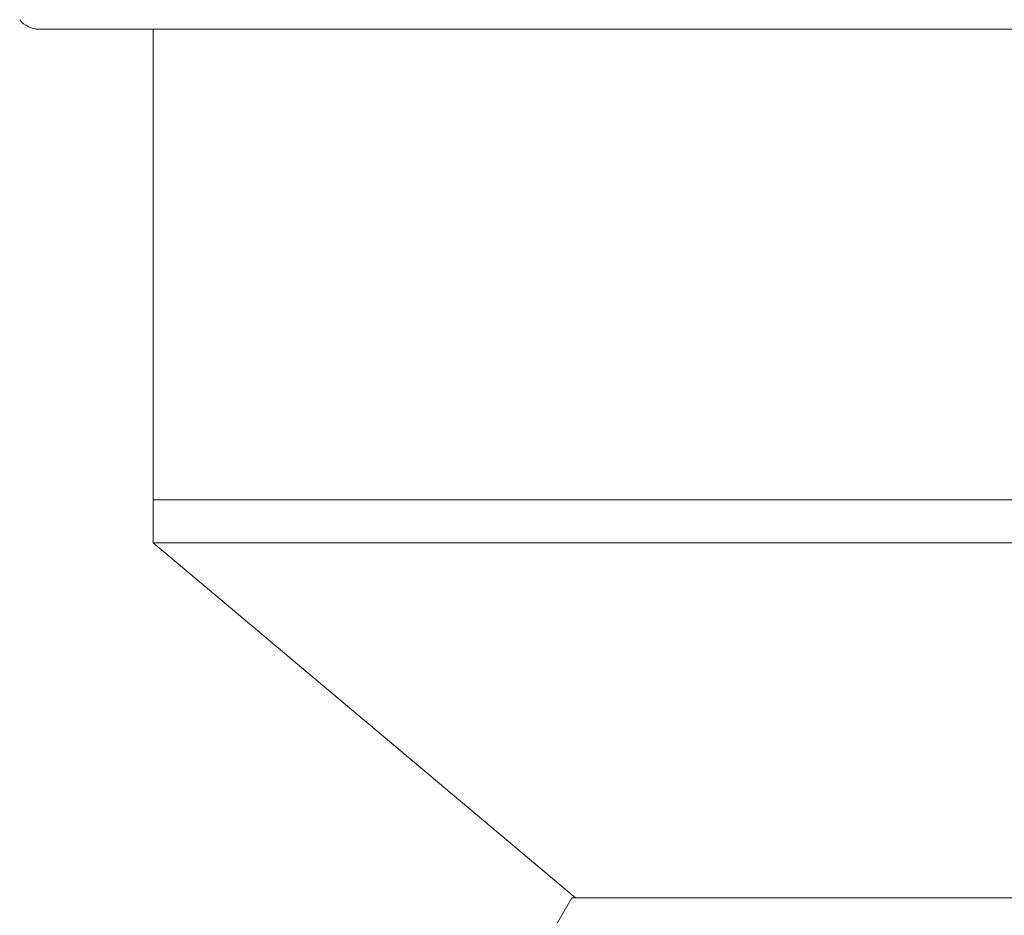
# Model space of a CAD drawing. Header units: inches. Extents: x -4.1 to 22.6, y -10.2 to 17.8.
# Tile 100 of 142: x 18.6 to 19.8, y -2.1 to -0.9. Entities that reach past the tile are written whole.
import ezdxf

# ---------------------------------------------------------------- set-up
doc = ezdxf.new("R2010")
doc.units = ezdxf.units.IN
doc.header["$MEASUREMENT"] = 0

msp = doc.modelspace()

# ---------------------------------------------------------------- linework, layer by layer
at = {"color": 7, "linetype": 'Continuous', "lineweight": 15}
for p, q in [((21.3278, -0.9421), (18.6046, -0.9421)), ((18.7477, -0.9421), (18.7477, -1.5332)), ((18.7477, -1.5332), (18.7477, -1.5876)), ((18.7477, -1.5332), (21.1847, -1.5332)), ((18.7477, -1.5876), (19.2787, -2.0332)), ((21.1847, -1.5876), (18.7477, -1.5876)), ((19.2741, -2.0332), (19.1662, -2.2202)), ((19.2741, -2.0332), (19.7475, -2.0332)), ((19.7475, -2.0332), (20.6582, -2.0332))]:
    msp.add_line(p, q, dxfattribs=at)
msp.add_arc((18.6046, -0.9111), 0.031, 217.9865, 270, dxfattribs=at)

doc.saveas('drawing.dxf')
